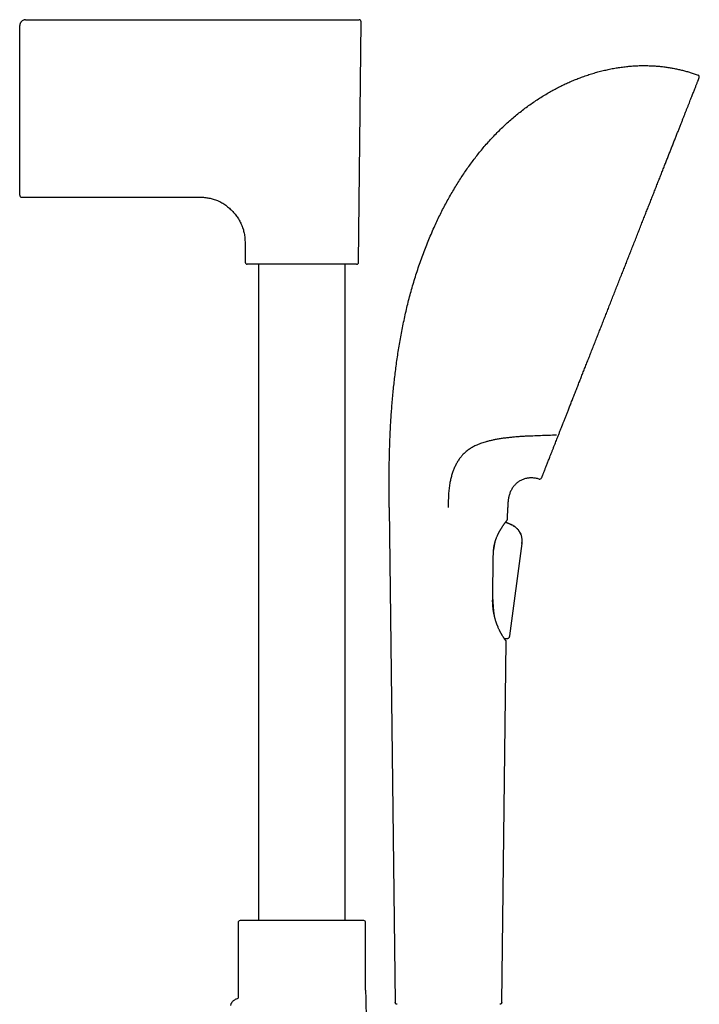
# Model space of a CAD drawing. Header units: millimetres. Extents: x 8 to 969, y 12 to 2155.
# Tile 33 of 33: x 746 to 918, y 1906 to 2155. Entities that reach past the tile are written whole.
import ezdxf

# ---------------------------------------------------------------- set-up
doc = ezdxf.new("R2010")
doc.units = ezdxf.units.MM

msp = doc.modelspace()

# ---------------------------------------------------------------- linework, layer by layer
at = {"color": 7, "linetype": 'Continuous', "lineweight": 30}
for p, q in [((747.42, 2155.2), (747.42, 2155.2)), ((747.64, 2155.22), (817.64, 2155.22)), ((832, 2093.72), (832.64, 2154.71)), ((746.14, 2124.75), (746.14, 2153.72)), ((746.19, 2154.08), (746.19, 2154.08)), ((746.14, 2110.72), (746.14, 2124.75)), ((746.64, 2110.22), (791.83, 2110.22)), ((803.23, 2098.93), (803.28, 2093.72)), ((806.64, 2093.23), (806.64, 1926.88)), ((828.64, 1926.88), (828.64, 2093.23)), ((839.78, 2031.53), (841.28, 1906.11)), ((869.75, 2028.58), (869.78, 2031.53)), ((869.23, 2027.81), (869.24, 2027.83)), ((869.23, 2027.81), (870.23, 2027.41)), ((870.07, 2027.47), (869.23, 2027.81)), ((870.23, 2027.41), (870.07, 2027.47)), ((870.23, 2027.41), (870.23, 2027.41)), ((866.58, 2022.76), (866.63, 2022.96)), ((873.35, 2022.4), (870.25, 1999.06)), ((873.35, 2022.4), (870.25, 1999.06)), ((866.01, 2008.9), (865.98, 2009.36)), ((866.36, 2004.33), (866.38, 2004.15)), ((868.29, 1906.11), (869.38, 1997.6)), ((869.18, 1997.96), (869.09, 1998.29)), ((869.38, 1997.6), (869.38, 1997.64)), ((869.43, 1998.23), (869.41, 1998.23)), ((870.25, 1999.06), (870.25, 1999.06)), ((870.25, 1999.06), (870.25, 1999.06)), ((801.49, 1926.33), (801.49, 1907.2)), ((802.63, 1926.88), (801.96, 1926.83)), ((832.65, 1926.88), (802.63, 1926.88)), ((833.32, 1926.83), (832.65, 1926.88)), ((833.79, 1909.23), (833.79, 1926.33))]:
    msp.add_line(p, q, dxfattribs=at)
for centre, radius, start, end in [((832.14, 2154.72), 0.5, 359.4, 90), ((917.82, 2140.68), 0.5, 338.52, 69.3084), ((746.64, 2110.72), 0.5, 180, 270), ((803.78, 2093.73), 0.5, 180.6, 270), ((831.5, 2093.73), 0.5, 270, 359.4), ((877.9, 2039.23), 0.5, 253.5774, 338.52), ((869.45, 2028.59), 0.3, 316.9997, 359.3175), ((869.08, 1997.6), 0.3, 359.3175, 49.2217), ((801.99, 1926.33), 0.5, 93.928, 180), ((833.29, 1926.33), 0.5, 0, 86.072)]:
    msp.add_arc(centre, radius, start, end, dxfattribs=at)
for points, knots in [([(747.64, 2155.22), (747.58, 2155.21), (747.44, 2155.21), (747.25, 2155.17), (747.03, 2155.1), (746.8, 2154.97), (746.57, 2154.78), (746.42, 2154.59), (746.32, 2154.42), (746.25, 2154.28), (746.19, 2154.11), (746.16, 2153.91), (746.15, 2153.78), (746.14, 2153.72)], [0, 0, 0, 0, 0.083495, 0.1667, 0.249942, 0.37516, 0.500628, 0.625664, 0.687954, 0.750062, 0.832858, 0.91621, 1, 1, 1, 1]), ([(817.64, 2155.22), (817.74, 2155.22), (817.95, 2155.22), (818.26, 2155.22), (818.57, 2155.22), (818.87, 2155.22), (819.18, 2155.22), (819.5, 2155.22), (819.79, 2155.22), (820.06, 2155.22), (820.3, 2155.22), (820.53, 2155.22), (820.77, 2155.22), (821, 2155.22), (821.24, 2155.22), (821.47, 2155.22), (821.75, 2155.22), (822.08, 2155.22), (822.45, 2155.22), (822.82, 2155.22), (823.18, 2155.22), (823.55, 2155.22), (823.91, 2155.22), (824.26, 2155.22), (824.59, 2155.22), (824.9, 2155.22), (825.19, 2155.22), (825.49, 2155.22), (825.77, 2155.22), (826.06, 2155.22), (826.38, 2155.22), (826.73, 2155.22), (827.11, 2155.22), (827.49, 2155.22), (827.85, 2155.22), (828.22, 2155.22), (828.57, 2155.22), (828.91, 2155.22), (829.24, 2155.22), (829.56, 2155.22), (829.87, 2155.22), (830.16, 2155.22), (830.45, 2155.22), (830.75, 2155.22), (831.03, 2155.22), (831.28, 2155.22), (831.5, 2155.22), (831.7, 2155.22), (831.85, 2155.22), (831.98, 2155.22), (832.07, 2155.22), (832.12, 2155.22), (832.13, 2155.22), (832.14, 2155.22)], [0, 0, 0, 0, 0.01357, 0.027128, 0.040681, 0.054234, 0.067793, 0.081365, 0.096281, 0.106831, 0.117375, 0.127917, 0.138458, 0.149001, 0.15955, 0.170108, 0.180677, 0.197991, 0.215281, 0.232558, 0.249836, 0.267128, 0.284446, 0.303313, 0.318514, 0.333698, 0.348875, 0.364053, 0.379241, 0.394448, 0.409682, 0.431407, 0.453148, 0.474932, 0.497704, 0.520456, 0.543216, 0.566895, 0.590607, 0.614384, 0.638987, 0.663547, 0.6881, 0.718404, 0.748787, 0.7796, 0.81066, 0.841675, 0.873139, 0.904696, 0.936477, 0.968269, 1, 1, 1, 1]), ([(840.02, 2050.4), (840.04, 2050.97), (840.1, 2052.12), (840.2, 2053.87), (840.32, 2055.64), (840.46, 2057.45), (840.61, 2059.28), (840.79, 2061.11), (840.97, 2062.91), (841.18, 2064.71), (841.4, 2066.51), (841.64, 2068.34), (841.91, 2070.17), (842.2, 2072.02), (842.51, 2073.87), (842.85, 2075.73), (843.21, 2077.6), (843.6, 2079.45), (844.02, 2081.3), (844.45, 2083.14), (844.92, 2084.97), (845.42, 2086.81), (845.95, 2088.65), (846.52, 2090.5), (847.12, 2092.33), (847.75, 2094.16), (848.4, 2095.96), (849.08, 2097.74), (849.79, 2099.49), (850.53, 2101.22), (851.27, 2102.88), (852, 2104.46), (852.73, 2105.95), (853.48, 2107.44), (854.26, 2108.9), (855.06, 2110.34), (855.88, 2111.77), (856.72, 2113.17), (857.56, 2114.52), (858.42, 2115.83), (859.27, 2117.09), (860.14, 2118.33), (861.04, 2119.54), (861.95, 2120.73), (862.88, 2121.89), (863.86, 2123.07), (864.89, 2124.25), (865.98, 2125.43), (867.09, 2126.59), (868.22, 2127.7), (869.37, 2128.79), (870.54, 2129.83), (871.72, 2130.84), (872.93, 2131.82), (874.15, 2132.76), (875.37, 2133.66), (876.61, 2134.51), (877.85, 2135.33), (879.1, 2136.11), (880.32, 2136.82), (881.5, 2137.48), (882.64, 2138.08), (883.78, 2138.65), (884.94, 2139.19), (886.1, 2139.69), (887.26, 2140.17), (888.47, 2140.64), (889.72, 2141.08), (891.02, 2141.5), (892.32, 2141.89), (893.63, 2142.23), (894.93, 2142.54), (896.24, 2142.81), (897.55, 2143.04), (898.86, 2143.23), (900.17, 2143.38), (901.47, 2143.49), (902.76, 2143.56), (904.03, 2143.59), (905.31, 2143.58), (906.16, 2143.54), (906.58, 2143.52)], [0, 0, 0, 0, 0.013497, 0.027271, 0.041304, 0.055581, 0.070084, 0.084798, 0.09885, 0.113062, 0.127421, 0.141915, 0.15653, 0.171254, 0.186077, 0.200985, 0.215969, 0.231016, 0.245846, 0.260718, 0.275622, 0.290549, 0.305764, 0.320987, 0.33621, 0.351426, 0.366628, 0.381538, 0.396421, 0.411269, 0.426079, 0.439262, 0.452405, 0.465504, 0.478553, 0.491551, 0.504492, 0.517375, 0.530195, 0.542252, 0.554249, 0.566184, 0.578056, 0.589863, 0.601603, 0.613277, 0.626039, 0.638721, 0.651321, 0.663841, 0.676282, 0.688644, 0.700928, 0.713135, 0.725264, 0.737318, 0.749082, 0.760774, 0.772393, 0.783942, 0.794141, 0.804286, 0.814375, 0.824411, 0.834393, 0.844322, 0.854199, 0.865004, 0.87575, 0.886436, 0.897065, 0.907639, 0.918159, 0.928628, 0.939049, 0.949424, 0.959756, 0.969865, 0.97994, 0.989983, 1, 1, 1, 1]), ([(906.58, 2143.52), (906.94, 2143.5), (907.67, 2143.46), (908.76, 2143.35), (909.84, 2143.22), (910.92, 2143.05), (912, 2142.86), (913.04, 2142.64), (914.06, 2142.39), (915.06, 2142.12), (916.04, 2141.83), (917.03, 2141.51), (917.67, 2141.27), (918, 2141.15)], [0, 0, 0, 0, 0.093541, 0.186931, 0.280202, 0.373391, 0.466535, 0.559673, 0.647523, 0.735442, 0.823467, 0.91164, 1, 1, 1, 1]), ([(885.24, 2056.54), (885.38, 2056.88), (885.66, 2057.58), (886.08, 2058.66), (886.51, 2059.75), (886.95, 2060.86), (887.39, 2061.99), (887.83, 2063.11), (888.27, 2064.23), (888.71, 2065.34), (889.15, 2066.47), (889.6, 2067.61), (890.07, 2068.79), (890.54, 2070.01), (891.04, 2071.26), (891.54, 2072.53), (892.04, 2073.81), (892.55, 2075.1), (893.05, 2076.38), (893.55, 2077.64), (894.04, 2078.89), (894.53, 2080.14), (895.03, 2081.39), (895.53, 2082.68), (896.05, 2084), (896.58, 2085.35), (897.11, 2086.69), (897.64, 2088.05), (898.18, 2089.4), (898.7, 2090.73), (899.21, 2092.02), (899.71, 2093.3), (900.21, 2094.56), (900.71, 2095.83), (901.21, 2097.12), (901.73, 2098.43), (902.25, 2099.75), (902.77, 2101.07), (903.28, 2102.38), (903.8, 2103.68), (904.3, 2104.95), (904.78, 2106.18), (905.25, 2107.38), (905.72, 2108.56), (906.18, 2109.74), (906.65, 2110.92), (907.12, 2112.12), (907.59, 2113.32), (908.05, 2114.5), (908.51, 2115.67), (908.97, 2116.82), (909.4, 2117.93), (909.82, 2119), (910.23, 2120.03), (910.63, 2121.03), (911.01, 2122.02), (911.4, 2123.02), (911.79, 2124), (912.18, 2124.99), (912.56, 2125.95), (912.93, 2126.88), (913.28, 2127.79), (913.62, 2128.65), (913.95, 2129.47), (914.25, 2130.25), (914.55, 2131.01), (914.84, 2131.74), (915.12, 2132.46), (915.4, 2133.16), (915.67, 2133.85), (915.92, 2134.5), (916.17, 2135.12), (916.4, 2135.71), (916.62, 2136.26), (916.81, 2136.76), (917, 2137.23), (917.17, 2137.66), (917.33, 2138.07), (917.48, 2138.45), (917.62, 2138.81), (917.75, 2139.14), (917.87, 2139.43), (917.97, 2139.69), (918.05, 2139.91), (918.13, 2140.1), (918.18, 2140.25), (918.23, 2140.36), (918.26, 2140.44), (918.28, 2140.49), (918.28, 2140.49), (918.28, 2140.5)], [0, 0, 0, 0, 0.011886, 0.023731, 0.035543, 0.04733, 0.059101, 0.070819, 0.081833, 0.092842, 0.103852, 0.114869, 0.125902, 0.137615, 0.149314, 0.161008, 0.172706, 0.184415, 0.196128, 0.207155, 0.218173, 0.22919, 0.240213, 0.251248, 0.262932, 0.274602, 0.286265, 0.29793, 0.309605, 0.321277, 0.332262, 0.343237, 0.354211, 0.365189, 0.37618, 0.387819, 0.399444, 0.411063, 0.422683, 0.434313, 0.445946, 0.456899, 0.467843, 0.478785, 0.489733, 0.500694, 0.512313, 0.523919, 0.535519, 0.547123, 0.558737, 0.570362, 0.581312, 0.592255, 0.603198, 0.614148, 0.625112, 0.636758, 0.648393, 0.660026, 0.671664, 0.683316, 0.694986, 0.70598, 0.716968, 0.727957, 0.738953, 0.749963, 0.761643, 0.773309, 0.784971, 0.796636, 0.808313, 0.819998, 0.831001, 0.841996, 0.85299, 0.86399, 0.875004, 0.886677, 0.898336, 0.90999, 0.921646, 0.933313, 0.944994, 0.955998, 0.966994, 0.977988, 0.988988, 1, 1, 1, 1]), ([(791.83, 2110.22), (792.02, 2110.21), (792.41, 2110.21), (792.99, 2110.17), (793.55, 2110.1), (794.09, 2110.01), (794.62, 2109.9), (795.16, 2109.75), (795.72, 2109.57), (796.28, 2109.35), (796.82, 2109.1), (797.34, 2108.82), (797.85, 2108.51), (798.34, 2108.17), (798.81, 2107.81), (799.27, 2107.43), (799.7, 2107.02), (800.12, 2106.6), (800.51, 2106.15), (800.89, 2105.69), (801.25, 2105.2), (801.58, 2104.7), (801.88, 2104.17), (802.16, 2103.63), (802.41, 2103.06), (802.63, 2102.5), (802.81, 2101.93), (802.95, 2101.36), (803.07, 2100.78), (803.16, 2100.17), (803.21, 2099.56), (803.22, 2099.14), (803.23, 2098.93)], [0, 0, 0, 0, 0.033356, 0.065821, 0.097482, 0.128424, 0.158727, 0.188474, 0.222923, 0.256826, 0.290297, 0.323438, 0.357013, 0.390431, 0.423767, 0.457085, 0.490439, 0.523867, 0.557385, 0.591005, 0.624748, 0.658645, 0.692735, 0.727067, 0.761703, 0.796712, 0.8292, 0.862139, 0.895604, 0.929677, 0.964445, 1, 1, 1, 1]), ([(831.5, 2093.23), (831.5, 2093.23), (831.49, 2093.23), (831.47, 2093.23), (831.43, 2093.23), (831.37, 2093.23), (831.3, 2093.23), (831.21, 2093.23), (831.1, 2093.23), (830.98, 2093.23), (830.84, 2093.23), (830.69, 2093.23), (830.52, 2093.23), (830.31, 2093.23), (830.07, 2093.23), (829.82, 2093.23), (829.54, 2093.23), (829.21, 2093.23), (828.84, 2093.23), (828.4, 2093.23), (827.94, 2093.23), (827.48, 2093.23), (827.03, 2093.23), (826.6, 2093.23), (826.16, 2093.23), (825.7, 2093.23), (825.25, 2093.23), (824.83, 2093.23), (824.43, 2093.23), (824.02, 2093.23), (823.6, 2093.23), (823.17, 2093.23), (822.73, 2093.23), (822.27, 2093.23), (821.8, 2093.23), (821.32, 2093.23), (820.83, 2093.23), (820.34, 2093.23), (819.78, 2093.23), (819.13, 2093.23), (818.38, 2093.23), (817.73, 2093.23), (817.17, 2093.23), (816.69, 2093.23), (816.22, 2093.23), (815.75, 2093.23), (815.28, 2093.23), (814.81, 2093.23), (814.34, 2093.23), (813.88, 2093.23), (813.43, 2093.23), (812.98, 2093.23), (812.51, 2093.23), (812.02, 2093.23), (811.52, 2093.23), (811.02, 2093.23), (810.53, 2093.23), (810.01, 2093.23), (809.47, 2093.23), (808.9, 2093.23), (808.36, 2093.23), (807.87, 2093.23), (807.44, 2093.23), (807.07, 2093.23), (806.71, 2093.23), (806.36, 2093.23), (806.06, 2093.23), (805.79, 2093.23), (805.56, 2093.23), (805.34, 2093.23), (805.13, 2093.23), (804.93, 2093.23), (804.75, 2093.23), (804.58, 2093.23), (804.42, 2093.23), (804.28, 2093.23), (804.15, 2093.23), (804.05, 2093.23), (803.95, 2093.23), (803.86, 2093.23), (803.8, 2093.23), (803.79, 2093.23), (803.78, 2093.23)], [0, 0, 0, 0, 0.010886, 0.021752, 0.03261, 0.043473, 0.054354, 0.065669, 0.076535, 0.087387, 0.098239, 0.109103, 0.119992, 0.132873, 0.145725, 0.158568, 0.171424, 0.184313, 0.200752, 0.21715, 0.233552, 0.25, 0.263157, 0.276281, 0.289397, 0.302526, 0.31569, 0.326427, 0.337141, 0.347845, 0.35855, 0.369268, 0.380012, 0.391552, 0.403069, 0.414578, 0.426092, 0.437629, 0.448757, 0.465832, 0.482897, 0.5, 0.510884, 0.521749, 0.532607, 0.543471, 0.554353, 0.565669, 0.576535, 0.587387, 0.598239, 0.609103, 0.619992, 0.632873, 0.645725, 0.658568, 0.671424, 0.684313, 0.700752, 0.71715, 0.733552, 0.75, 0.763157, 0.776281, 0.789397, 0.802526, 0.81569, 0.826427, 0.837141, 0.847845, 0.85855, 0.869268, 0.880012, 0.891552, 0.903069, 0.914578, 0.926092, 0.937629, 0.948759, 0.965835, 0.982899, 1, 1, 1, 1]), ([(882.7, 2050.08), (882.81, 2050.34), (883.02, 2050.87), (883.26, 2051.48), (883.42, 2051.89), (883.49, 2052.08), (883.57, 2052.27), (883.64, 2052.46), (883.72, 2052.67), (883.81, 2052.9), (883.99, 2053.34), (884.24, 2053.97), (884.57, 2054.81), (884.9, 2055.66), (885.13, 2056.24), (885.24, 2056.54)], [0, 0, 0, 0, 0.133598, 0.268277, 0.298668, 0.329118, 0.359628, 0.390199, 0.420831, 0.458193, 0.49835, 0.623779, 0.74916, 0.874549, 1, 1, 1, 1]), ([(839.78, 2031.53), (839.78, 2031.77), (839.78, 2032.26), (839.77, 2033.01), (839.76, 2033.79), (839.75, 2034.61), (839.75, 2035.46), (839.74, 2036.32), (839.74, 2037.2), (839.74, 2038.08), (839.74, 2038.99), (839.74, 2039.93), (839.75, 2040.98), (839.77, 2042.15), (839.79, 2043.44), (839.82, 2044.77), (839.85, 2046.14), (839.9, 2047.53), (839.95, 2048.96), (839.99, 2049.92), (840.02, 2050.4)], [0, 0, 0, 0, 0.037925, 0.077692, 0.119257, 0.162572, 0.207593, 0.254271, 0.299761, 0.346647, 0.394889, 0.444452, 0.495295, 0.561946, 0.630543, 0.701007, 0.773261, 0.847229, 0.922834, 1, 1, 1, 1]), ([(875.02, 2049.64), (874.66, 2049.63), (873.94, 2049.59), (872.86, 2049.52), (871.8, 2049.44), (870.74, 2049.34), (869.7, 2049.23), (868.66, 2049.1), (867.64, 2048.94), (866.67, 2048.77), (865.76, 2048.58), (864.91, 2048.38), (864.14, 2048.17), (863.45, 2047.96), (862.85, 2047.75), (862.27, 2047.52), (861.73, 2047.28), (861.23, 2047.03), (860.77, 2046.78), (860.33, 2046.51), (859.89, 2046.22), (859.48, 2045.92), (859.08, 2045.59), (858.71, 2045.25), (858.38, 2044.91), (858.08, 2044.59), (857.82, 2044.27), (857.57, 2043.94), (857.41, 2043.71), (857.33, 2043.59)], [0, 0, 0, 0, 0.05141, 0.102829, 0.154248, 0.205656, 0.257451, 0.309262, 0.361068, 0.412856, 0.458575, 0.504302, 0.550015, 0.584536, 0.619056, 0.653199, 0.687341, 0.71636, 0.745405, 0.774453, 0.803488, 0.832498, 0.860118, 0.88775, 0.915366, 0.936518, 0.95769, 0.978855, 1, 1, 1, 1]), ([(876.12, 2049.68), (875.94, 2049.68), (875.57, 2049.67), (875.2, 2049.65), (875.02, 2049.64)], [0, 0, 0, 0, 0.5030486, 1, 1, 1, 1]), ([(882.1, 2049.9), (881.43, 2049.87), (880.1, 2049.82), (878.11, 2049.75), (876.78, 2049.71), (876.12, 2049.68)], [0, 0, 0, 0, 0.334441, 0.668604, 1, 1, 1, 1]), ([(881.78, 2047.72), (881.85, 2047.9), (881.99, 2048.26), (882.22, 2048.84), (882.45, 2049.44), (882.62, 2049.86), (882.7, 2050.08)], [0, 0, 0, 0, 0.241697, 0.488856, 0.741588, 1, 1, 1, 1]), ([(878.36, 2039.04), (878.36, 2039.05), (878.36, 2039.05), (878.38, 2039.1), (878.41, 2039.17), (878.45, 2039.27), (878.5, 2039.39), (878.56, 2039.55), (878.64, 2039.74), (878.73, 2039.97), (878.83, 2040.24), (878.95, 2040.54), (879.08, 2040.88), (879.22, 2041.24), (879.37, 2041.61), (879.53, 2042), (879.69, 2042.42), (879.86, 2042.86), (880.05, 2043.33), (880.24, 2043.83), (880.46, 2044.37), (880.69, 2044.96), (880.94, 2045.6), (881.21, 2046.28), (881.48, 2046.98), (881.68, 2047.47), (881.78, 2047.72)], [0, 0, 0, 0, 0.039832, 0.079647, 0.119468, 0.159315, 0.199213, 0.239184, 0.279142, 0.323028, 0.366886, 0.410748, 0.454643, 0.4986, 0.53849, 0.578319, 0.61811, 0.657884, 0.697663, 0.737471, 0.777813, 0.822303, 0.866736, 0.911142, 0.955553, 1, 1, 1, 1]), ([(857.33, 2043.59), (857.25, 2043.46), (857.08, 2043.2), (856.85, 2042.8), (856.63, 2042.38), (856.43, 2041.96), (856.24, 2041.53), (856.07, 2041.1), (855.9, 2040.64), (855.73, 2040.16), (855.58, 2039.65), (855.44, 2039.14), (855.31, 2038.64), (855.2, 2038.14), (855.09, 2037.58), (854.99, 2036.97), (854.9, 2036.3), (854.84, 2035.63), (854.79, 2034.96), (854.75, 2034.21), (854.73, 2033.38), (854.72, 2032.46), (854.71, 2031.84), (854.71, 2031.53)], [0, 0, 0, 0, 0.041697, 0.082701, 0.122995, 0.162575, 0.201443, 0.239615, 0.277114, 0.320053, 0.362181, 0.403571, 0.444306, 0.484479, 0.524187, 0.576996, 0.6294, 0.681652, 0.733993, 0.786652, 0.856427, 0.927462, 1, 1, 1, 1]), ([(877.75, 2038.75), (877.6, 2038.79), (877.3, 2038.87), (876.85, 2038.96), (876.4, 2039.02), (875.97, 2039.05), (875.54, 2039.05), (875.13, 2039.03), (874.71, 2038.97), (874.29, 2038.89), (873.86, 2038.76), (873.45, 2038.61), (873.06, 2038.42), (872.69, 2038.21), (872.34, 2037.96), (872.01, 2037.7), (871.71, 2037.41), (871.43, 2037.1), (871.17, 2036.77), (870.93, 2036.42), (870.71, 2036.06), (870.52, 2035.67), (870.35, 2035.26), (870.21, 2034.85), (870.1, 2034.43), (870.01, 2034), (869.93, 2033.56), (869.87, 2033.09), (869.82, 2032.59), (869.8, 2032.07), (869.79, 2031.71), (869.78, 2031.53)], [0, 0, 0, 0, 0.037034, 0.072887, 0.107662, 0.141462, 0.174392, 0.206552, 0.238042, 0.273017, 0.307393, 0.3413, 0.374862, 0.408195, 0.441408, 0.474602, 0.506727, 0.538999, 0.571489, 0.604263, 0.637385, 0.670916, 0.705053, 0.74011, 0.772631, 0.806363, 0.84151, 0.878268, 0.916822, 0.957345, 1, 1, 1, 1]), ([(866.15, 2019.81), (866.15, 2019.92), (866.16, 2020.16), (866.18, 2020.53), (866.21, 2020.9), (866.25, 2021.25), (866.3, 2021.57), (866.36, 2021.86), (866.41, 2022.13), (866.47, 2022.38), (866.53, 2022.6), (866.58, 2022.8), (866.63, 2022.98), (866.69, 2023.15), (866.74, 2023.32), (866.8, 2023.5), (866.87, 2023.67), (866.94, 2023.87), (867.03, 2024.08), (867.12, 2024.31), (867.22, 2024.53), (867.31, 2024.73), (867.39, 2024.9), (867.46, 2025.03), (867.52, 2025.15), (867.58, 2025.25), (867.63, 2025.36), (867.7, 2025.48), (867.77, 2025.61), (867.85, 2025.76), (867.94, 2025.91), (868.04, 2026.08), (868.14, 2026.25), (868.26, 2026.43), (868.38, 2026.61), (868.49, 2026.79), (868.62, 2026.97), (868.74, 2027.15), (868.86, 2027.33), (868.97, 2027.48), (869.06, 2027.59), (869.12, 2027.68), (869.17, 2027.74), (869.21, 2027.8), (869.26, 2027.86), (869.31, 2027.92), (869.36, 2027.99), (869.41, 2028.06), (869.46, 2028.12), (869.51, 2028.18), (869.56, 2028.25), (869.6, 2028.3), (869.64, 2028.35), (869.67, 2028.39), (869.69, 2028.42), (869.7, 2028.42), (869.7, 2028.42)], [0, 0, 0, 0, 0.0222792, 0.0489491, 0.0740833, 0.0976979, 0.1197961, 0.1403748, 0.1594372, 0.1769875, 0.1930242, 0.2075439, 0.2206045, 0.2334691, 0.2466348, 0.260103, 0.2738745, 0.2879507, 0.3064145, 0.3253823, 0.3448437, 0.3629301, 0.3782959, 0.3909373, 0.4008513, 0.4104628, 0.420696, 0.4320406, 0.4454359, 0.4609084, 0.4767801, 0.4943744, 0.5136924, 0.5347357, 0.5575054, 0.5807912, 0.6030313, 0.6318907, 0.6587527, 0.6836068, 0.706449, 0.7202049, 0.7331125, 0.7451714, 0.757045, 0.7710135, 0.7872712, 0.8058212, 0.8239338, 0.8438024, 0.865429, 0.8888178, 0.9139689, 0.9408805, 0.9695551, 1, 1, 1, 1]), ([(873.35, 2022.4), (873.36, 2022.5), (873.39, 2022.7), (873.42, 2023), (873.43, 2023.31), (873.41, 2023.63), (873.36, 2023.96), (873.29, 2024.28), (873.18, 2024.6), (873.05, 2024.91), (872.89, 2025.22), (872.71, 2025.51), (872.5, 2025.81), (872.26, 2026.09), (872, 2026.36), (871.72, 2026.6), (871.42, 2026.82), (871.13, 2027), (870.83, 2027.15), (870.53, 2027.29), (870.33, 2027.37), (870.23, 2027.41)], [0, 0, 0, 0, 0.046402, 0.093347, 0.141346, 0.190748, 0.241762, 0.294544, 0.345814, 0.398379, 0.451922, 0.506026, 0.560262, 0.620387, 0.679493, 0.737155, 0.793018, 0.847011, 0.899246, 0.95002, 1, 1, 1, 1]), ([(870.54, 2027.28), (870.54, 2027.28), (870.66, 2027.23), (870.88, 2027.13), (871.21, 2026.95), (871.52, 2026.75), (871.79, 2026.54), (872.04, 2026.32), (872.28, 2026.07), (872.5, 2025.81), (872.7, 2025.53), (872.82, 2025.34), (872.87, 2025.25), (872.88, 2025.24)], [0, 0, 0, 0, 0.005376, 0.118448, 0.235999, 0.358692, 0.460815, 0.566205, 0.674367, 0.78468, 0.896222, 0.989431, 1, 1, 1, 1]), ([(872.93, 2025.15), (872.94, 2025.13), (872.97, 2025.08), (872.99, 2025.03), (873, 2025)], [0, 0, 0, 0, 0.470335, 1, 1, 1, 1]), ([(873.08, 2024.84), (873.09, 2024.81), (873.11, 2024.77), (873.12, 2024.74), (873.12, 2024.74)], [0, 0, 0, 0, 0.961459, 1, 1, 1, 1]), ([(866.16, 2020.15), (866.17, 2020.23), (866.2, 2020.47), (866.25, 2020.86), (866.32, 2021.34), (866.4, 2021.82), (866.49, 2022.29), (866.55, 2022.6), (866.58, 2022.76)], [0, 0, 0, 0, 0.086703, 0.266434, 0.446163, 0.628013, 0.809858, 1, 1, 1, 1]), ([(873.39, 2022.74), (873.39, 2022.72), (873.38, 2022.61), (873.37, 2022.5), (873.35, 2022.4)], [0, 0, 0, 0, 0.110863, 1, 1, 1, 1]), ([(865.97, 2008.27), (865.99, 2010), (866.05, 2013.85), (866.11, 2017.69), (866.15, 2019.81)], [0, 0, 0, 0, 0.449194, 1, 1, 1, 1]), ([(869.28, 1997.83), (869.27, 1997.84), (869.26, 1997.86), (869.22, 1997.9), (869.19, 1997.95), (869.16, 1997.99), (869.12, 1998.04), (869.09, 1998.08), (869.06, 1998.13), (869.03, 1998.17), (869, 1998.2), (868.97, 1998.24), (868.93, 1998.31), (868.85, 1998.42), (868.75, 1998.58), (868.62, 1998.76), (868.51, 1998.94), (868.43, 1999.08), (868.36, 1999.19), (868.29, 1999.31), (868.23, 1999.42), (868.17, 1999.53), (868.11, 1999.63), (868.06, 1999.72), (868.02, 1999.79), (867.98, 1999.86), (867.94, 1999.94), (867.89, 2000.03), (867.84, 2000.15), (867.77, 2000.28), (867.67, 2000.48), (867.55, 2000.75), (867.42, 2001.02), (867.32, 2001.26), (867.24, 2001.45), (867.17, 2001.62), (867.11, 2001.78), (867.06, 2001.9), (867.02, 2002), (866.99, 2002.08), (866.96, 2002.17), (866.92, 2002.27), (866.88, 2002.41), (866.82, 2002.58), (866.75, 2002.78), (866.69, 2003), (866.62, 2003.21), (866.56, 2003.43), (866.5, 2003.64), (866.45, 2003.87), (866.39, 2004.11), (866.34, 2004.35), (866.29, 2004.58), (866.25, 2004.79), (866.21, 2004.99), (866.18, 2005.18), (866.16, 2005.34), (866.13, 2005.51), (866.11, 2005.7), (866.08, 2005.92), (866.05, 2006.17), (866.03, 2006.45), (866, 2006.77), (865.98, 2007.12), (865.97, 2007.51), (865.96, 2007.9), (865.97, 2008.16), (865.97, 2008.27)], [0, 0, 0, 0, 0.021733, 0.041814, 0.060245, 0.077025, 0.092154, 0.105633, 0.11683, 0.126562, 0.135199, 0.14398, 0.153001, 0.17994, 0.208823, 0.239228, 0.270051, 0.283977, 0.297974, 0.312042, 0.326151, 0.339186, 0.350382, 0.359986, 0.368, 0.374602, 0.382409, 0.392118, 0.403728, 0.417239, 0.432158, 0.461327, 0.490085, 0.506299, 0.522378, 0.537239, 0.549915, 0.560405, 0.567115, 0.572967, 0.579909, 0.58814, 0.597659, 0.611669, 0.627396, 0.64323, 0.658988, 0.674671, 0.690278, 0.705811, 0.723371, 0.740366, 0.756171, 0.770783, 0.784204, 0.796434, 0.808052, 0.818216, 0.830527, 0.844986, 0.861591, 0.880343, 0.901244, 0.924295, 0.949498, 0.976858, 1, 1, 1, 1]), ([(866.36, 2004.33), (866.35, 2004.51), (866.31, 2004.88), (866.26, 2005.45), (866.21, 2006.03), (866.17, 2006.62), (866.12, 2007.21), (866.08, 2007.79), (866.04, 2008.35), (866.02, 2008.71), (866.01, 2008.9)], [0, 0, 0, 0, 0.125932, 0.251976, 0.377951, 0.506609, 0.635332, 0.764015, 0.88199, 1, 1, 1, 1]), ([(870.25, 1999.06), (870.24, 1999.01), (870.23, 1998.9), (870.19, 1998.75), (870.14, 1998.63), (870.07, 1998.52), (870, 1998.44), (869.91, 1998.36), (869.81, 1998.31), (869.7, 1998.27), (869.59, 1998.24), (869.47, 1998.23), (869.33, 1998.24), (869.21, 1998.26), (869.12, 1998.28), (869.09, 1998.29)], [0, 0, 0, 0, 0.0950527, 0.188489, 0.2798844, 0.3476456, 0.4153344, 0.4835721, 0.5527382, 0.6230182, 0.6943817, 0.7666423, 0.839608, 0.9374943, 1, 1, 1, 1]), ([(869.41, 1998.23), (869.35, 1998.24), (869.24, 1998.25), (869.13, 1998.28), (869.09, 1998.29)], [0, 0, 0, 0, 0.557452, 1, 1, 1, 1]), ([(869.36, 1997.62), (869.36, 1997.63), (869.36, 1997.68), (869.34, 1997.74), (869.31, 1997.79), (869.3, 1997.81)], [0, 0, 0, 0, 0.19605, 0.588605, 1, 1, 1, 1]), ([(869.38, 1997.6), (869.38, 1997.6), (869.38, 1997.6), (869.37, 1997.62), (869.36, 1997.62)], [0, 0, 0, 0, 0.736383, 1, 1, 1, 1]), ([(799.64, 1905.27), (799.64, 1905.35), (799.65, 1905.5), (799.7, 1905.71), (799.79, 1905.92), (799.9, 1906.11), (800.04, 1906.29), (800.21, 1906.46), (800.41, 1906.62), (800.62, 1906.77), (800.85, 1906.91), (801.13, 1907.05), (801.35, 1907.15), (801.48, 1907.2), (801.49, 1907.2)], [0, 0, 0, 0, 0.079811, 0.157309, 0.23422, 0.31194, 0.391487, 0.477055, 0.56569, 0.65746, 0.752198, 0.849558, 0.989281, 1, 1, 1, 1]), ([(833.79, 1909.23), (833.79, 1908.8), (833.79, 1907.93), (833.81, 1906.64), (833.84, 1905.57), (833.86, 1904.74), (833.89, 1904.15), (833.92, 1903.57), (833.95, 1903.01), (833.99, 1902.47), (834.05, 1901.97), (834.11, 1901.5), (834.19, 1901.09), (834.27, 1900.75), (834.35, 1900.46), (834.45, 1900.2), (834.57, 1899.96), (834.7, 1899.74), (834.85, 1899.56), (835.02, 1899.4), (835.22, 1899.27), (835.44, 1899.18), (835.68, 1899.11), (835.94, 1899.07), (836.12, 1899.06), (836.21, 1899.06)], [0, 0, 0, 0, 0.114315, 0.229333, 0.343376, 0.396317, 0.448496, 0.499726, 0.549712, 0.59807, 0.641999, 0.683801, 0.723215, 0.751082, 0.777431, 0.802259, 0.825631, 0.847699, 0.868724, 0.889126, 0.909441, 0.93022, 0.951966, 0.975109, 1, 1, 1, 1]), ([(841.78, 1905.61), (841.74, 1905.61), (841.67, 1905.62), (841.57, 1905.65), (841.47, 1905.71), (841.39, 1905.79), (841.33, 1905.89), (841.29, 1906), (841.28, 1906.07), (841.28, 1906.11)], [0, 0, 0, 0, 0.131152, 0.270677, 0.415861, 0.563217, 0.715742, 0.862399, 1, 1, 1, 1]), ([(868.29, 1906.11), (868.29, 1906.07), (868.28, 1906), (868.25, 1905.9), (868.19, 1905.8), (868.11, 1905.72), (868.01, 1905.66), (867.9, 1905.62), (867.83, 1905.61), (867.79, 1905.61)], [0, 0, 0, 0, 0.131153, 0.270677, 0.415861, 0.563217, 0.715742, 0.862399, 1, 1, 1, 1])]:
    msp.add_open_spline(points, degree=3, knots=knots, dxfattribs=at)

doc.saveas('drawing.dxf')
